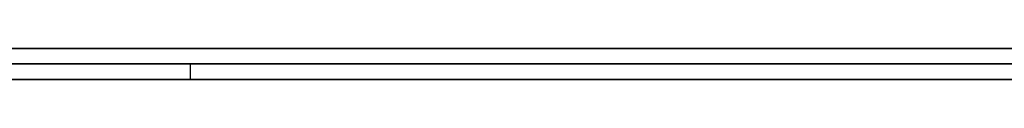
# Model space of a CAD drawing. Extents: x -3.09 to 3.09, y -0.36 to 1.94.
# Tile 24 of 168: x -2.255661 to -2.242932, y 1.8416 to 1.842. Entities that reach past the tile are written whole.
import ezdxf

# ---------------------------------------------------------------- set-up
doc = ezdxf.new("R2010")
doc.units = 0
doc.layers.get('0').update_dxf_attribs({"linetype": 'CONTINUOUS'})

# ---------------------------------------------------------------- blocks, each defined once
blk = doc.blocks.new('*U1')
at = {"extrusion": (0, 1, 0)}
for p, q in [((-3.01875, 1.842, 0.83), (3.01875, 1.842, 0.83)), ((3.01875, 1.842, -0.83), (-3.01875, 1.842, -0.83)), ((-2.92375, 1.842, -0.815), (2.92375, 1.842, -0.815)), ((2.92375, 1.842, 0.815), (-2.92375, 1.842, 0.815)), ((2.92375, 1.842, -0.7525), (-2.92375, 1.842, -0.7525)), ((-2.92375, 1.842, 0.7525), (2.92375, 1.842, 0.7525)), ((-2.71875, 1.842, -0.61), (-1.93875, 1.842, -0.61)), ((-1.93875, 1.842, -0.36), (-2.71875, 1.842, -0.36)), ((-2.45875, 1.842, -0.25), (-0.01875, 1.842, -0.25)), ((-0.01875, 1.842, 0.25), (-2.45875, 1.842, 0.25)), ((-1.93875, 1.8418, -0.61), (-2.71875, 1.8418, -0.61)), ((-2.71875, 1.8418, -0.36), (-1.93875, 1.8418, -0.36)), ((-2.45875, 1.8418, 0.25), (-0.01875, 1.8418, 0.25)), ((-0.01875, 1.8418, -0.25), (-2.45875, 1.8418, -0.25)), ((2.92375, 1.8416, -0.815), (-2.92375, 1.8416, -0.815)), ((-2.92375, 1.8416, 0.815), (2.92375, 1.8416, 0.815)), ((2.92375, 1.8416, -0.7525), (-2.92375, 1.8416, -0.7525)), ((-2.92375, 1.8416, 0.7525), (2.92375, 1.8416, 0.7525))]:
    blk.add_line(p, q, dxfattribs=at)
at = {"extrusion": (0, 0, -1)}
for p, q in [((-3.01875, 1.842, 0.83), (3.01875, 1.842, 0.83)), ((2.92375, 1.842, -0.7525), (-2.92375, 1.842, -0.7525)), ((2.92375, 1.842, 0.815), (-2.92375, 1.842, 0.815)), ((-1.93875, 1.842, -0.36), (-2.71875, 1.842, -0.36)), ((-0.01875, 1.842, 0.25), (-2.45875, 1.842, 0.25)), ((-2.71875, 1.8418, -0.36), (-1.93875, 1.8418, -0.36)), ((-2.45875, 1.8418, 0.25), (-0.01875, 1.8418, 0.25)), ((2.92375, 1.8416, -0.7525), (-2.92375, 1.8416, -0.7525)), ((-2.92375, 1.8416, 0.815), (2.92375, 1.8416, 0.815))]:
    blk.add_line(p, q, dxfattribs=at)
for p, q in [((3.01875, 1.842, -0.83), (-3.01875, 1.842, -0.83)), ((-2.92375, 1.842, 0.7525), (2.92375, 1.842, 0.7525)), ((-2.92375, 1.842, -0.815), (2.92375, 1.842, -0.815)), ((-2.71875, 1.842, -0.61), (-1.93875, 1.842, -0.61)), ((-2.45875, 1.842, -0.25), (-0.01875, 1.842, -0.25)), ((-1.93875, 1.8418, -0.61), (-2.71875, 1.8418, -0.61)), ((-0.01875, 1.8418, -0.25), (-2.45875, 1.8418, -0.25)), ((-2.253458, 1.8418, -0.444408), (-2.253458, 1.8416, -0.444408)), ((-2.253458, 1.8418, -0.444408), (-2.253458, 1.8416, -0.444408)), ((-2.92375, 1.8416, 0.7525), (2.92375, 1.8416, 0.7525)), ((2.92375, 1.8416, -0.815), (-2.92375, 1.8416, -0.815))]:
    blk.add_line(p, q)
for points in [[(-2.25566, 1.8418, -0.433469), (-2.25604, 1.8418, -0.43347)], [(-2.25566, 1.8418, -0.433469), (-2.25604, 1.8418, -0.43347)], [(-2.25575, 1.8418, -0.444474), (-2.2555, 1.8418, -0.44446), (-2.25525, 1.8418, -0.444448), (-2.255, 1.8418, -0.444437), (-2.25474, 1.8418, -0.444428), (-2.25449, 1.8418, -0.444421), (-2.25423, 1.8418, -0.444415), (-2.25398, 1.8418, -0.444411), (-2.25372, 1.8418, -0.444409), (-2.25346, 1.8418, -0.444408)], [(-2.25575, 1.8418, -0.444474), (-2.2555, 1.8418, -0.44446), (-2.25525, 1.8418, -0.444448), (-2.255, 1.8418, -0.444437), (-2.25474, 1.8418, -0.444428), (-2.25449, 1.8418, -0.444421), (-2.25423, 1.8418, -0.444415), (-2.25398, 1.8418, -0.444411), (-2.25372, 1.8418, -0.444409), (-2.25346, 1.8418, -0.444408)], [(-2.25567, 1.8418, -0.534093), (-2.25543, 1.8418, -0.534185), (-2.25519, 1.8418, -0.534276), (-2.25495, 1.8418, -0.534366), (-2.25471, 1.8418, -0.534454), (-2.25448, 1.8418, -0.534542), (-2.25424, 1.8418, -0.534628), (-2.254, 1.8418, -0.534713), (-2.25376, 1.8418, -0.534797), (-2.25352, 1.8418, -0.53488), (-2.25327, 1.8418, -0.534962), (-2.25303, 1.8418, -0.535042), (-2.25279, 1.8418, -0.535121), (-2.25255, 1.8418, -0.535199), (-2.25231, 1.8418, -0.535276), (-2.25206, 1.8418, -0.535351), (-2.25182, 1.8418, -0.535426), (-2.25157, 1.8418, -0.535499), (-2.25133, 1.8418, -0.535571), (-2.25108, 1.8418, -0.535642), (-2.25084, 1.8418, -0.535712), (-2.25059, 1.8418, -0.53578), (-2.25035, 1.8418, -0.535847), (-2.2501, 1.8418, -0.535913), (-2.24985, 1.8418, -0.535978), (-2.2496, 1.8418, -0.536042), (-2.24936, 1.8418, -0.536104), (-2.24911, 1.8418, -0.536166), (-2.24886, 1.8418, -0.536226), (-2.24861, 1.8418, -0.536285), (-2.24836, 1.8418, -0.536343), (-2.24811, 1.8418, -0.536399), (-2.24786, 1.8418, -0.536454), (-2.2476, 1.8418, -0.536509), (-2.24735, 1.8418, -0.536562), (-2.2471, 1.8418, -0.536613), (-2.24685, 1.8418, -0.536664), (-2.24659, 1.8418, -0.536713), (-2.24634, 1.8418, -0.536762), (-2.24609, 1.8418, -0.536809), (-2.24583, 1.8418, -0.536854), (-2.24558, 1.8418, -0.536899), (-2.24532, 1.8418, -0.536942), (-2.24507, 1.8418, -0.536985), (-2.24481, 1.8418, -0.537026), (-2.24455, 1.8418, -0.537066), (-2.24429, 1.8418, -0.537104), (-2.24404, 1.8418, -0.537142), (-2.24378, 1.8418, -0.537178), (-2.24352, 1.8418, -0.537213), (-2.24326, 1.8418, -0.537247), (-2.243, 1.8418, -0.53728), (-2.24274, 1.8418, -0.537312)], [(-2.25567, 1.8418, -0.534093), (-2.25543, 1.8418, -0.534185), (-2.25519, 1.8418, -0.534276), (-2.25495, 1.8418, -0.534366), (-2.25471, 1.8418, -0.534454), (-2.25448, 1.8418, -0.534542), (-2.25424, 1.8418, -0.534628), (-2.254, 1.8418, -0.534713), (-2.25376, 1.8418, -0.534797), (-2.25352, 1.8418, -0.53488), (-2.25327, 1.8418, -0.534962), (-2.25303, 1.8418, -0.535042), (-2.25279, 1.8418, -0.535121), (-2.25255, 1.8418, -0.535199), (-2.25231, 1.8418, -0.535276), (-2.25206, 1.8418, -0.535351), (-2.25182, 1.8418, -0.535426), (-2.25157, 1.8418, -0.535499), (-2.25133, 1.8418, -0.535571), (-2.25108, 1.8418, -0.535642), (-2.25084, 1.8418, -0.535712), (-2.25059, 1.8418, -0.53578), (-2.25035, 1.8418, -0.535847), (-2.2501, 1.8418, -0.535913), (-2.24985, 1.8418, -0.535978), (-2.2496, 1.8418, -0.536042), (-2.24936, 1.8418, -0.536104), (-2.24911, 1.8418, -0.536166), (-2.24886, 1.8418, -0.536226), (-2.24861, 1.8418, -0.536285), (-2.24836, 1.8418, -0.536343), (-2.24811, 1.8418, -0.536399), (-2.24786, 1.8418, -0.536454), (-2.2476, 1.8418, -0.536509), (-2.24735, 1.8418, -0.536562), (-2.2471, 1.8418, -0.536613), (-2.24685, 1.8418, -0.536664), (-2.24659, 1.8418, -0.536713), (-2.24634, 1.8418, -0.536762), (-2.24609, 1.8418, -0.536809), (-2.24583, 1.8418, -0.536854), (-2.24558, 1.8418, -0.536899), (-2.24532, 1.8418, -0.536942), (-2.24507, 1.8418, -0.536985), (-2.24481, 1.8418, -0.537026), (-2.24455, 1.8418, -0.537066), (-2.24429, 1.8418, -0.537104), (-2.24404, 1.8418, -0.537142), (-2.24378, 1.8418, -0.537178), (-2.24352, 1.8418, -0.537213), (-2.24326, 1.8418, -0.537247), (-2.243, 1.8418, -0.53728), (-2.24274, 1.8418, -0.537312)], [(-2.24278, 1.8418, -0.526473), (-2.24297, 1.8418, -0.526448), (-2.24316, 1.8418, -0.526423), (-2.24335, 1.8418, -0.526396), (-2.24354, 1.8418, -0.526369), (-2.24373, 1.8418, -0.52634), (-2.24392, 1.8418, -0.526311), (-2.24411, 1.8418, -0.52628), (-2.24429, 1.8418, -0.526249), (-2.24448, 1.8418, -0.526216), (-2.24467, 1.8418, -0.526183), (-2.24486, 1.8418, -0.526149), (-2.24504, 1.8418, -0.526113), (-2.24523, 1.8418, -0.526077), (-2.24541, 1.8418, -0.52604), (-2.2456, 1.8418, -0.526002), (-2.24578, 1.8418, -0.525963), (-2.24597, 1.8418, -0.525923), (-2.24615, 1.8418, -0.525881), (-2.24634, 1.8418, -0.525839), (-2.24652, 1.8418, -0.525796), (-2.2467, 1.8418, -0.525752), (-2.24688, 1.8418, -0.525707), (-2.24706, 1.8418, -0.525662), (-2.24725, 1.8418, -0.525615), (-2.24743, 1.8418, -0.525567), (-2.24761, 1.8418, -0.525518), (-2.24779, 1.8418, -0.525468), (-2.24797, 1.8418, -0.525417), (-2.24815, 1.8418, -0.525366), (-2.24833, 1.8418, -0.525313), (-2.2485, 1.8418, -0.525259), (-2.24868, 1.8418, -0.525205), (-2.24886, 1.8418, -0.525149), (-2.24904, 1.8418, -0.525093), (-2.24921, 1.8418, -0.525035), (-2.24939, 1.8418, -0.524977), (-2.24956, 1.8418, -0.524917), (-2.24974, 1.8418, -0.524857), (-2.24992, 1.8418, -0.524795), (-2.25009, 1.8418, -0.524733), (-2.25026, 1.8418, -0.52467), (-2.25044, 1.8418, -0.524605), (-2.25061, 1.8418, -0.52454), (-2.25078, 1.8418, -0.524474), (-2.25096, 1.8418, -0.524407), (-2.25113, 1.8418, -0.524339), (-2.2513, 1.8418, -0.52427), (-2.25147, 1.8418, -0.524199), (-2.25164, 1.8418, -0.524128), (-2.25181, 1.8418, -0.524056), (-2.25198, 1.8418, -0.523983), (-2.25215, 1.8418, -0.523909), (-2.25232, 1.8418, -0.523834), (-2.25249, 1.8418, -0.523759), (-2.25266, 1.8418, -0.523682), (-2.25283, 1.8418, -0.523604), (-2.25299, 1.8418, -0.523525), (-2.25316, 1.8418, -0.523445), (-2.25333, 1.8418, -0.523365), (-2.25349, 1.8418, -0.523283), (-2.25366, 1.8418, -0.5232), (-2.25382, 1.8418, -0.523117), (-2.25399, 1.8418, -0.523032), (-2.25415, 1.8418, -0.522947), (-2.25432, 1.8418, -0.52286), (-2.25448, 1.8418, -0.522773), (-2.25465, 1.8418, -0.522684), (-2.25481, 1.8418, -0.522595), (-2.25497, 1.8418, -0.522504), (-2.25513, 1.8418, -0.522413), (-2.25529, 1.8418, -0.522321), (-2.25545, 1.8418, -0.522228), (-2.25562, 1.8418, -0.522134), (-2.25578, 1.8418, -0.52204)], [(-2.24278, 1.8418, -0.526473), (-2.24297, 1.8418, -0.526448), (-2.24316, 1.8418, -0.526423), (-2.24335, 1.8418, -0.526396), (-2.24354, 1.8418, -0.526369), (-2.24373, 1.8418, -0.52634), (-2.24392, 1.8418, -0.526311), (-2.24411, 1.8418, -0.52628), (-2.24429, 1.8418, -0.526249), (-2.24448, 1.8418, -0.526216), (-2.24467, 1.8418, -0.526183), (-2.24486, 1.8418, -0.526149), (-2.24504, 1.8418, -0.526113), (-2.24523, 1.8418, -0.526077), (-2.24541, 1.8418, -0.52604), (-2.2456, 1.8418, -0.526002), (-2.24578, 1.8418, -0.525963), (-2.24597, 1.8418, -0.525923), (-2.24615, 1.8418, -0.525881), (-2.24634, 1.8418, -0.525839), (-2.24652, 1.8418, -0.525796), (-2.2467, 1.8418, -0.525752), (-2.24688, 1.8418, -0.525707), (-2.24706, 1.8418, -0.525662), (-2.24725, 1.8418, -0.525615), (-2.24743, 1.8418, -0.525567), (-2.24761, 1.8418, -0.525518), (-2.24779, 1.8418, -0.525468), (-2.24797, 1.8418, -0.525417), (-2.24815, 1.8418, -0.525366), (-2.24833, 1.8418, -0.525313), (-2.2485, 1.8418, -0.525259), (-2.24868, 1.8418, -0.525205), (-2.24886, 1.8418, -0.525149), (-2.24904, 1.8418, -0.525093), (-2.24921, 1.8418, -0.525035), (-2.24939, 1.8418, -0.524977), (-2.24956, 1.8418, -0.524917), (-2.24974, 1.8418, -0.524857), (-2.24992, 1.8418, -0.524795), (-2.25009, 1.8418, -0.524733), (-2.25026, 1.8418, -0.52467), (-2.25044, 1.8418, -0.524605), (-2.25061, 1.8418, -0.52454), (-2.25078, 1.8418, -0.524474), (-2.25096, 1.8418, -0.524407), (-2.25113, 1.8418, -0.524339), (-2.2513, 1.8418, -0.52427), (-2.25147, 1.8418, -0.524199), (-2.25164, 1.8418, -0.524128), (-2.25181, 1.8418, -0.524056), (-2.25198, 1.8418, -0.523983), (-2.25215, 1.8418, -0.523909), (-2.25232, 1.8418, -0.523834), (-2.25249, 1.8418, -0.523759), (-2.25266, 1.8418, -0.523682), (-2.25283, 1.8418, -0.523604), (-2.25299, 1.8418, -0.523525), (-2.25316, 1.8418, -0.523445), (-2.25333, 1.8418, -0.523365), (-2.25349, 1.8418, -0.523283), (-2.25366, 1.8418, -0.5232), (-2.25382, 1.8418, -0.523117), (-2.25399, 1.8418, -0.523032), (-2.25415, 1.8418, -0.522947), (-2.25432, 1.8418, -0.52286), (-2.25448, 1.8418, -0.522773), (-2.25465, 1.8418, -0.522684), (-2.25481, 1.8418, -0.522595), (-2.25497, 1.8418, -0.522504), (-2.25513, 1.8418, -0.522413), (-2.25529, 1.8418, -0.522321), (-2.25545, 1.8418, -0.522228), (-2.25562, 1.8418, -0.522134), (-2.25578, 1.8418, -0.52204)], [(-2.2428, 1.8418, -0.43484), (-2.24306, 1.8418, -0.434784), (-2.24331, 1.8418, -0.434728), (-2.24357, 1.8418, -0.434674), (-2.24382, 1.8418, -0.434621), (-2.24408, 1.8418, -0.43457), (-2.24434, 1.8418, -0.434519), (-2.24459, 1.8418, -0.43447), (-2.24485, 1.8418, -0.434421), (-2.24511, 1.8418, -0.434374), (-2.24537, 1.8418, -0.434329), (-2.24563, 1.8418, -0.434284), (-2.24589, 1.8418, -0.43424), (-2.24615, 1.8418, -0.434198), (-2.24641, 1.8418, -0.434157), (-2.24668, 1.8418, -0.434117), (-2.24694, 1.8418, -0.434079), (-2.2472, 1.8418, -0.434041), (-2.24747, 1.8418, -0.434005), (-2.24773, 1.8418, -0.43397), (-2.248, 1.8418, -0.433936), (-2.24826, 1.8418, -0.433903), (-2.24853, 1.8418, -0.433871), (-2.24879, 1.8418, -0.433841), (-2.24906, 1.8418, -0.433812), (-2.24933, 1.8418, -0.433784), (-2.2496, 1.8418, -0.433757), (-2.24987, 1.8418, -0.433731), (-2.25014, 1.8418, -0.433707), (-2.25041, 1.8418, -0.433684), (-2.25068, 1.8418, -0.433662), (-2.25095, 1.8418, -0.433641), (-2.25122, 1.8418, -0.433621), (-2.2515, 1.8418, -0.433603), (-2.25177, 1.8418, -0.433586), (-2.25204, 1.8418, -0.43357), (-2.25232, 1.8418, -0.433555), (-2.25259, 1.8418, -0.433541), (-2.25287, 1.8418, -0.433529), (-2.25315, 1.8418, -0.433517), (-2.25342, 1.8418, -0.433507), (-2.2537, 1.8418, -0.433498), (-2.25398, 1.8418, -0.43349), (-2.25426, 1.8418, -0.433484), (-2.25454, 1.8418, -0.433479), (-2.25482, 1.8418, -0.433474), (-2.2551, 1.8418, -0.433471), (-2.25538, 1.8418, -0.43347), (-2.25566, 1.8418, -0.433469)], [(-2.2428, 1.8418, -0.43484), (-2.24306, 1.8418, -0.434784), (-2.24331, 1.8418, -0.434728), (-2.24357, 1.8418, -0.434674), (-2.24382, 1.8418, -0.434621), (-2.24408, 1.8418, -0.43457), (-2.24434, 1.8418, -0.434519), (-2.24459, 1.8418, -0.43447), (-2.24485, 1.8418, -0.434421), (-2.24511, 1.8418, -0.434374), (-2.24537, 1.8418, -0.434329), (-2.24563, 1.8418, -0.434284), (-2.24589, 1.8418, -0.43424), (-2.24615, 1.8418, -0.434198), (-2.24641, 1.8418, -0.434157), (-2.24668, 1.8418, -0.434117), (-2.24694, 1.8418, -0.434079), (-2.2472, 1.8418, -0.434041), (-2.24747, 1.8418, -0.434005), (-2.24773, 1.8418, -0.43397), (-2.248, 1.8418, -0.433936), (-2.24826, 1.8418, -0.433903), (-2.24853, 1.8418, -0.433871), (-2.24879, 1.8418, -0.433841), (-2.24906, 1.8418, -0.433812), (-2.24933, 1.8418, -0.433784), (-2.2496, 1.8418, -0.433757), (-2.24987, 1.8418, -0.433731), (-2.25014, 1.8418, -0.433707), (-2.25041, 1.8418, -0.433684), (-2.25068, 1.8418, -0.433662), (-2.25095, 1.8418, -0.433641), (-2.25122, 1.8418, -0.433621), (-2.2515, 1.8418, -0.433603), (-2.25177, 1.8418, -0.433586), (-2.25204, 1.8418, -0.43357), (-2.25232, 1.8418, -0.433555), (-2.25259, 1.8418, -0.433541), (-2.25287, 1.8418, -0.433529), (-2.25315, 1.8418, -0.433517), (-2.25342, 1.8418, -0.433507), (-2.2537, 1.8418, -0.433498), (-2.25398, 1.8418, -0.43349), (-2.25426, 1.8418, -0.433484), (-2.25454, 1.8418, -0.433479), (-2.25482, 1.8418, -0.433474), (-2.2551, 1.8418, -0.433471), (-2.25538, 1.8418, -0.43347), (-2.25566, 1.8418, -0.433469)], [(-2.25346, 1.8418, -0.444408), (-2.25326, 1.8418, -0.444408), (-2.25306, 1.8418, -0.44441), (-2.25286, 1.8418, -0.444412), (-2.25267, 1.8418, -0.444415), (-2.25247, 1.8418, -0.44442), (-2.25227, 1.8418, -0.444425), (-2.25208, 1.8418, -0.444431), (-2.25188, 1.8418, -0.444438), (-2.25169, 1.8418, -0.444447), (-2.25149, 1.8418, -0.444456), (-2.2513, 1.8418, -0.444466), (-2.25111, 1.8418, -0.444477), (-2.25091, 1.8418, -0.444489), (-2.25072, 1.8418, -0.444502), (-2.25053, 1.8418, -0.444516), (-2.25033, 1.8418, -0.44453), (-2.25014, 1.8418, -0.444546), (-2.24995, 1.8418, -0.444563), (-2.24976, 1.8418, -0.444581), (-2.24957, 1.8418, -0.444599), (-2.24938, 1.8418, -0.444619), (-2.24919, 1.8418, -0.44464), (-2.249, 1.8418, -0.444661), (-2.24881, 1.8418, -0.444684), (-2.24862, 1.8418, -0.444707), (-2.24843, 1.8418, -0.444731), (-2.24824, 1.8418, -0.444757), (-2.24805, 1.8418, -0.444783), (-2.24787, 1.8418, -0.444811), (-2.24768, 1.8418, -0.444839), (-2.24749, 1.8418, -0.444868), (-2.2473, 1.8418, -0.444898), (-2.24712, 1.8418, -0.444929), (-2.24693, 1.8418, -0.444961), (-2.24675, 1.8418, -0.444994), (-2.24656, 1.8418, -0.445028), (-2.24638, 1.8418, -0.445063), (-2.24619, 1.8418, -0.445099), (-2.24601, 1.8418, -0.445136), (-2.24583, 1.8418, -0.445174), (-2.24564, 1.8418, -0.445213), (-2.24546, 1.8418, -0.445252), (-2.24528, 1.8418, -0.445293), (-2.2451, 1.8418, -0.445335), (-2.24491, 1.8418, -0.445377), (-2.24473, 1.8418, -0.445421), (-2.24455, 1.8418, -0.445466), (-2.24437, 1.8418, -0.445511), (-2.24419, 1.8418, -0.445558), (-2.24401, 1.8418, -0.445605), (-2.24383, 1.8418, -0.445653), (-2.24365, 1.8418, -0.445703), (-2.24348, 1.8418, -0.445753), (-2.2433, 1.8418, -0.445804), (-2.24312, 1.8418, -0.445856), (-2.24294, 1.8418, -0.445909), (-2.24276, 1.8418, -0.445964)], [(-2.25346, 1.8418, -0.444408), (-2.25326, 1.8418, -0.444408), (-2.25306, 1.8418, -0.44441), (-2.25286, 1.8418, -0.444412), (-2.25267, 1.8418, -0.444415), (-2.25247, 1.8418, -0.44442), (-2.25227, 1.8418, -0.444425), (-2.25208, 1.8418, -0.444431), (-2.25188, 1.8418, -0.444438), (-2.25169, 1.8418, -0.444447), (-2.25149, 1.8418, -0.444456), (-2.2513, 1.8418, -0.444466), (-2.25111, 1.8418, -0.444477), (-2.25091, 1.8418, -0.444489), (-2.25072, 1.8418, -0.444502), (-2.25053, 1.8418, -0.444516), (-2.25033, 1.8418, -0.44453), (-2.25014, 1.8418, -0.444546), (-2.24995, 1.8418, -0.444563), (-2.24976, 1.8418, -0.444581), (-2.24957, 1.8418, -0.444599), (-2.24938, 1.8418, -0.444619), (-2.24919, 1.8418, -0.44464), (-2.249, 1.8418, -0.444661), (-2.24881, 1.8418, -0.444684), (-2.24862, 1.8418, -0.444707), (-2.24843, 1.8418, -0.444731), (-2.24824, 1.8418, -0.444757), (-2.24805, 1.8418, -0.444783), (-2.24787, 1.8418, -0.444811), (-2.24768, 1.8418, -0.444839), (-2.24749, 1.8418, -0.444868), (-2.2473, 1.8418, -0.444898), (-2.24712, 1.8418, -0.444929), (-2.24693, 1.8418, -0.444961), (-2.24675, 1.8418, -0.444994), (-2.24656, 1.8418, -0.445028), (-2.24638, 1.8418, -0.445063), (-2.24619, 1.8418, -0.445099), (-2.24601, 1.8418, -0.445136), (-2.24583, 1.8418, -0.445174), (-2.24564, 1.8418, -0.445213), (-2.24546, 1.8418, -0.445252), (-2.24528, 1.8418, -0.445293), (-2.2451, 1.8418, -0.445335), (-2.24491, 1.8418, -0.445377), (-2.24473, 1.8418, -0.445421), (-2.24455, 1.8418, -0.445466), (-2.24437, 1.8418, -0.445511), (-2.24419, 1.8418, -0.445558), (-2.24401, 1.8418, -0.445605), (-2.24383, 1.8418, -0.445653), (-2.24365, 1.8418, -0.445703), (-2.24348, 1.8418, -0.445753), (-2.2433, 1.8418, -0.445804), (-2.24312, 1.8418, -0.445856), (-2.24294, 1.8418, -0.445909), (-2.24276, 1.8418, -0.445964)], [(-2.25622, 1.8416, -0.433471), (-2.25566, 1.8416, -0.433469)], [(-2.25622, 1.8416, -0.433471), (-2.25566, 1.8416, -0.433469)], [(-2.25575, 1.8416, -0.444474), (-2.25538, 1.8416, -0.444454), (-2.255, 1.8416, -0.444437), (-2.25462, 1.8416, -0.444424), (-2.25423, 1.8416, -0.444415), (-2.25385, 1.8416, -0.44441), (-2.25346, 1.8416, -0.444408)], [(-2.25575, 1.8416, -0.444474), (-2.25538, 1.8416, -0.444454), (-2.255, 1.8416, -0.444437), (-2.25462, 1.8416, -0.444424), (-2.25423, 1.8416, -0.444415), (-2.25385, 1.8416, -0.44441), (-2.25346, 1.8416, -0.444408)], [(-2.24263, 1.8416, -0.537325), (-2.24302, 1.8416, -0.537278), (-2.24341, 1.8416, -0.537228), (-2.2438, 1.8416, -0.537175), (-2.24419, 1.8416, -0.53712), (-2.24457, 1.8416, -0.537062), (-2.24496, 1.8416, -0.537002), (-2.24535, 1.8416, -0.536938), (-2.24573, 1.8416, -0.536872), (-2.24611, 1.8416, -0.536804), (-2.24649, 1.8416, -0.536732), (-2.24688, 1.8416, -0.536658), (-2.24726, 1.8416, -0.536582), (-2.24763, 1.8416, -0.536502), (-2.24801, 1.8416, -0.53642), (-2.24839, 1.8416, -0.536335), (-2.24876, 1.8416, -0.536248), (-2.24914, 1.8416, -0.536158), (-2.24951, 1.8416, -0.536065), (-2.24989, 1.8416, -0.535969), (-2.25026, 1.8416, -0.535871), (-2.25063, 1.8416, -0.53577), (-2.251, 1.8416, -0.535666), (-2.25137, 1.8416, -0.53556), (-2.25174, 1.8416, -0.535451), (-2.2521, 1.8416, -0.535339), (-2.25247, 1.8416, -0.535225), (-2.25283, 1.8416, -0.535107), (-2.2532, 1.8416, -0.534988), (-2.25356, 1.8416, -0.534865), (-2.25392, 1.8416, -0.53474), (-2.25428, 1.8416, -0.534612), (-2.25464, 1.8416, -0.534481), (-2.255, 1.8416, -0.534348), (-2.25536, 1.8416, -0.534212), (-2.25571, 1.8416, -0.534074)], [(-2.24263, 1.8416, -0.537325), (-2.24302, 1.8416, -0.537278), (-2.24341, 1.8416, -0.537228), (-2.2438, 1.8416, -0.537175), (-2.24419, 1.8416, -0.53712), (-2.24457, 1.8416, -0.537062), (-2.24496, 1.8416, -0.537002), (-2.24535, 1.8416, -0.536938), (-2.24573, 1.8416, -0.536872), (-2.24611, 1.8416, -0.536804), (-2.24649, 1.8416, -0.536732), (-2.24688, 1.8416, -0.536658), (-2.24726, 1.8416, -0.536582), (-2.24763, 1.8416, -0.536502), (-2.24801, 1.8416, -0.53642), (-2.24839, 1.8416, -0.536335), (-2.24876, 1.8416, -0.536248), (-2.24914, 1.8416, -0.536158), (-2.24951, 1.8416, -0.536065), (-2.24989, 1.8416, -0.535969), (-2.25026, 1.8416, -0.535871), (-2.25063, 1.8416, -0.53577), (-2.251, 1.8416, -0.535666), (-2.25137, 1.8416, -0.53556), (-2.25174, 1.8416, -0.535451), (-2.2521, 1.8416, -0.535339), (-2.25247, 1.8416, -0.535225), (-2.25283, 1.8416, -0.535107), (-2.2532, 1.8416, -0.534988), (-2.25356, 1.8416, -0.534865), (-2.25392, 1.8416, -0.53474), (-2.25428, 1.8416, -0.534612), (-2.25464, 1.8416, -0.534481), (-2.255, 1.8416, -0.534348), (-2.25536, 1.8416, -0.534212), (-2.25571, 1.8416, -0.534074)], [(-2.24289, 1.8416, -0.526459), (-2.24317, 1.8416, -0.526421), (-2.24346, 1.8416, -0.52638), (-2.24374, 1.8416, -0.526338), (-2.24403, 1.8416, -0.526293), (-2.24431, 1.8416, -0.526246), (-2.24459, 1.8416, -0.526197), (-2.24487, 1.8416, -0.526145), (-2.24515, 1.8416, -0.526092), (-2.24543, 1.8416, -0.526036), (-2.24571, 1.8416, -0.525978), (-2.24599, 1.8416, -0.525918), (-2.24626, 1.8416, -0.525856), (-2.24654, 1.8416, -0.525791), (-2.24681, 1.8416, -0.525725), (-2.24709, 1.8416, -0.525656), (-2.24736, 1.8416, -0.525585), (-2.24763, 1.8416, -0.525511), (-2.2479, 1.8416, -0.525436), (-2.24817, 1.8416, -0.525358), (-2.24844, 1.8416, -0.525278), (-2.24871, 1.8416, -0.525197), (-2.24897, 1.8416, -0.525112), (-2.24924, 1.8416, -0.525026), (-2.24951, 1.8416, -0.524937), (-2.24977, 1.8416, -0.524847), (-2.25003, 1.8416, -0.524754), (-2.25029, 1.8416, -0.524659), (-2.25056, 1.8416, -0.524561), (-2.25082, 1.8416, -0.524462), (-2.25107, 1.8416, -0.52436), (-2.25133, 1.8416, -0.524256), (-2.25159, 1.8416, -0.52415), (-2.25185, 1.8416, -0.524042), (-2.2521, 1.8416, -0.523932), (-2.25236, 1.8416, -0.523819), (-2.25261, 1.8416, -0.523704), (-2.25286, 1.8416, -0.523587), (-2.25311, 1.8416, -0.523468), (-2.25336, 1.8416, -0.523347), (-2.25361, 1.8416, -0.523223), (-2.25386, 1.8416, -0.523098), (-2.25411, 1.8416, -0.52297), (-2.25436, 1.8416, -0.52284), (-2.2546, 1.8416, -0.522707), (-2.25485, 1.8416, -0.522573), (-2.25509, 1.8416, -0.522436), (-2.25533, 1.8416, -0.522297), (-2.25558, 1.8416, -0.522157), (-2.25582, 1.8416, -0.522015)], [(-2.24289, 1.8416, -0.526459), (-2.24317, 1.8416, -0.526421), (-2.24346, 1.8416, -0.52638), (-2.24374, 1.8416, -0.526338), (-2.24403, 1.8416, -0.526293), (-2.24431, 1.8416, -0.526246), (-2.24459, 1.8416, -0.526197), (-2.24487, 1.8416, -0.526145), (-2.24515, 1.8416, -0.526092), (-2.24543, 1.8416, -0.526036), (-2.24571, 1.8416, -0.525978), (-2.24599, 1.8416, -0.525918), (-2.24626, 1.8416, -0.525856), (-2.24654, 1.8416, -0.525791), (-2.24681, 1.8416, -0.525725), (-2.24709, 1.8416, -0.525656), (-2.24736, 1.8416, -0.525585), (-2.24763, 1.8416, -0.525511), (-2.2479, 1.8416, -0.525436), (-2.24817, 1.8416, -0.525358), (-2.24844, 1.8416, -0.525278), (-2.24871, 1.8416, -0.525197), (-2.24897, 1.8416, -0.525112), (-2.24924, 1.8416, -0.525026), (-2.24951, 1.8416, -0.524937), (-2.24977, 1.8416, -0.524847), (-2.25003, 1.8416, -0.524754), (-2.25029, 1.8416, -0.524659), (-2.25056, 1.8416, -0.524561), (-2.25082, 1.8416, -0.524462), (-2.25107, 1.8416, -0.52436), (-2.25133, 1.8416, -0.524256), (-2.25159, 1.8416, -0.52415), (-2.25185, 1.8416, -0.524042), (-2.2521, 1.8416, -0.523932), (-2.25236, 1.8416, -0.523819), (-2.25261, 1.8416, -0.523704), (-2.25286, 1.8416, -0.523587), (-2.25311, 1.8416, -0.523468), (-2.25336, 1.8416, -0.523347), (-2.25361, 1.8416, -0.523223), (-2.25386, 1.8416, -0.523098), (-2.25411, 1.8416, -0.52297), (-2.25436, 1.8416, -0.52284), (-2.2546, 1.8416, -0.522707), (-2.25485, 1.8416, -0.522573), (-2.25509, 1.8416, -0.522436), (-2.25533, 1.8416, -0.522297), (-2.25558, 1.8416, -0.522157), (-2.25582, 1.8416, -0.522015)], [(-2.25566, 1.8416, -0.433469), (-2.25524, 1.8416, -0.43347), (-2.25482, 1.8416, -0.433474), (-2.2544, 1.8416, -0.433481), (-2.25398, 1.8416, -0.433491), (-2.25356, 1.8416, -0.433503), (-2.25314, 1.8416, -0.433517), (-2.25273, 1.8416, -0.433535), (-2.25231, 1.8416, -0.433555), (-2.2519, 1.8416, -0.433578), (-2.25149, 1.8416, -0.433604), (-2.25108, 1.8416, -0.433632), (-2.25067, 1.8416, -0.433663), (-2.25026, 1.8416, -0.433697), (-2.24985, 1.8416, -0.433733), (-2.24945, 1.8416, -0.433772), (-2.24905, 1.8416, -0.433814), (-2.24864, 1.8416, -0.433858), (-2.24824, 1.8416, -0.433905), (-2.24784, 1.8416, -0.433955), (-2.24744, 1.8416, -0.434008), (-2.24705, 1.8416, -0.434063), (-2.24665, 1.8416, -0.434121), (-2.24626, 1.8416, -0.434181), (-2.24587, 1.8416, -0.434244), (-2.24547, 1.8416, -0.43431), (-2.24508, 1.8416, -0.434379), (-2.24469, 1.8416, -0.43445), (-2.24431, 1.8416, -0.434524), (-2.24392, 1.8416, -0.434601), (-2.24354, 1.8416, -0.434681), (-2.24315, 1.8416, -0.434763), (-2.24277, 1.8416, -0.434848)], [(-2.25566, 1.8416, -0.433469), (-2.25524, 1.8416, -0.43347), (-2.25482, 1.8416, -0.433474), (-2.2544, 1.8416, -0.433481), (-2.25398, 1.8416, -0.433491), (-2.25356, 1.8416, -0.433503), (-2.25314, 1.8416, -0.433517), (-2.25273, 1.8416, -0.433535), (-2.25231, 1.8416, -0.433555), (-2.2519, 1.8416, -0.433578), (-2.25149, 1.8416, -0.433604), (-2.25108, 1.8416, -0.433632), (-2.25067, 1.8416, -0.433663), (-2.25026, 1.8416, -0.433697), (-2.24985, 1.8416, -0.433733), (-2.24945, 1.8416, -0.433772), (-2.24905, 1.8416, -0.433814), (-2.24864, 1.8416, -0.433858), (-2.24824, 1.8416, -0.433905), (-2.24784, 1.8416, -0.433955), (-2.24744, 1.8416, -0.434008), (-2.24705, 1.8416, -0.434063), (-2.24665, 1.8416, -0.434121), (-2.24626, 1.8416, -0.434181), (-2.24587, 1.8416, -0.434244), (-2.24547, 1.8416, -0.43431), (-2.24508, 1.8416, -0.434379), (-2.24469, 1.8416, -0.43445), (-2.24431, 1.8416, -0.434524), (-2.24392, 1.8416, -0.434601), (-2.24354, 1.8416, -0.434681), (-2.24315, 1.8416, -0.434763), (-2.24277, 1.8416, -0.434848)], [(-2.25346, 1.8416, -0.444408), (-2.25316, 1.8416, -0.444409), (-2.25286, 1.8416, -0.444412), (-2.25257, 1.8416, -0.444418), (-2.25227, 1.8416, -0.444425), (-2.25198, 1.8416, -0.444435), (-2.25168, 1.8416, -0.444447), (-2.25139, 1.8416, -0.444461), (-2.2511, 1.8416, -0.444477), (-2.25081, 1.8416, -0.444496), (-2.25052, 1.8416, -0.444516), (-2.25023, 1.8416, -0.444539), (-2.24994, 1.8416, -0.444564), (-2.24965, 1.8416, -0.444591), (-2.24937, 1.8416, -0.44462), (-2.24908, 1.8416, -0.444651), (-2.24879, 1.8416, -0.444685), (-2.24851, 1.8416, -0.444721), (-2.24823, 1.8416, -0.444759), (-2.24794, 1.8416, -0.444799), (-2.24766, 1.8416, -0.444841), (-2.24738, 1.8416, -0.444885), (-2.2471, 1.8416, -0.444932), (-2.24682, 1.8416, -0.444981), (-2.24654, 1.8416, -0.445032), (-2.24627, 1.8416, -0.445085), (-2.24599, 1.8416, -0.44514), (-2.24572, 1.8416, -0.445197), (-2.24544, 1.8416, -0.445257), (-2.24517, 1.8416, -0.445319), (-2.24489, 1.8416, -0.445383), (-2.24462, 1.8416, -0.445449), (-2.24435, 1.8416, -0.445517), (-2.24408, 1.8416, -0.445587), (-2.24381, 1.8416, -0.44566), (-2.24354, 1.8416, -0.445735), (-2.24327, 1.8416, -0.445811), (-2.243, 1.8416, -0.445891), (-2.24274, 1.8416, -0.445972)], [(-2.25346, 1.8416, -0.444408), (-2.25316, 1.8416, -0.444409), (-2.25286, 1.8416, -0.444412), (-2.25257, 1.8416, -0.444418), (-2.25227, 1.8416, -0.444425), (-2.25198, 1.8416, -0.444435), (-2.25168, 1.8416, -0.444447), (-2.25139, 1.8416, -0.444461), (-2.2511, 1.8416, -0.444477), (-2.25081, 1.8416, -0.444496), (-2.25052, 1.8416, -0.444516), (-2.25023, 1.8416, -0.444539), (-2.24994, 1.8416, -0.444564), (-2.24965, 1.8416, -0.444591), (-2.24937, 1.8416, -0.44462), (-2.24908, 1.8416, -0.444651), (-2.24879, 1.8416, -0.444685), (-2.24851, 1.8416, -0.444721), (-2.24823, 1.8416, -0.444759), (-2.24794, 1.8416, -0.444799), (-2.24766, 1.8416, -0.444841), (-2.24738, 1.8416, -0.444885), (-2.2471, 1.8416, -0.444932), (-2.24682, 1.8416, -0.444981), (-2.24654, 1.8416, -0.445032), (-2.24627, 1.8416, -0.445085), (-2.24599, 1.8416, -0.44514), (-2.24572, 1.8416, -0.445197), (-2.24544, 1.8416, -0.445257), (-2.24517, 1.8416, -0.445319), (-2.24489, 1.8416, -0.445383), (-2.24462, 1.8416, -0.445449), (-2.24435, 1.8416, -0.445517), (-2.24408, 1.8416, -0.445587), (-2.24381, 1.8416, -0.44566), (-2.24354, 1.8416, -0.445735), (-2.24327, 1.8416, -0.445811), (-2.243, 1.8416, -0.445891), (-2.24274, 1.8416, -0.445972)]]:
    blk.add_polyline3d(points)

msp = doc.modelspace()

# ---------------------------------------------------------------- block references
msp.add_blockref('*U1', (0, 0))

doc.saveas('drawing.dxf')
